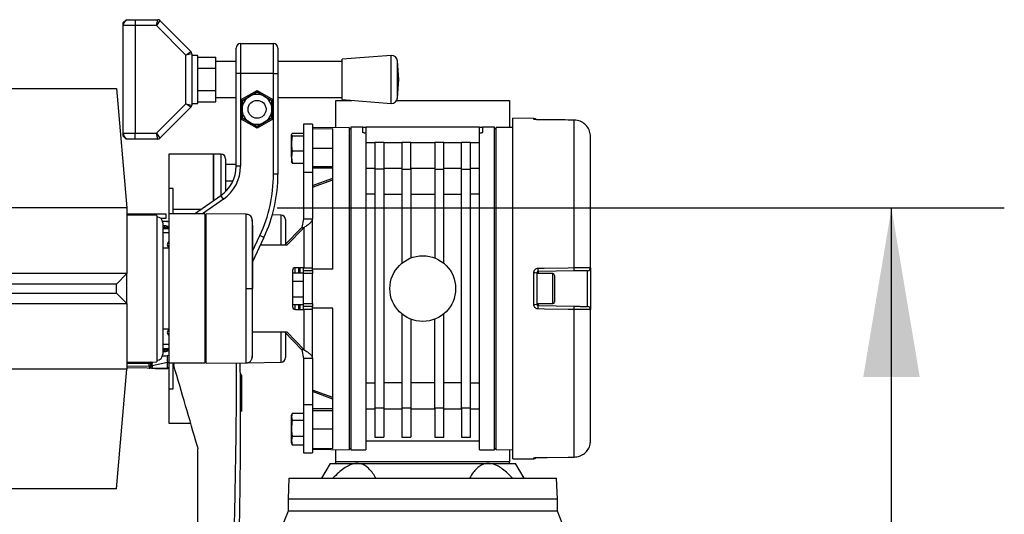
# Model space of a CAD drawing. Header units: millimetres. Extents: x 0 to 420, y 0 to 297.
# Tile 105 of 106: x 314 to 331, y 234 to 243. Entities that reach past the tile are written whole.
import ezdxf

# ---------------------------------------------------------------- set-up
doc = ezdxf.new("R2010")
doc.units = ezdxf.units.MM
doc.layers.add('QUOTE', color=174, linetype='Continuous')
doc.styles.add('SLDTEXTSTYLE3', font='TXT', dxfattribs={"width": 0.75})
doc.dimstyles.new('SLDDIMSTYLE0', dxfattribs={"dimtxt": 3, "dimasz": 3, "dimexe": 0, "dimexo": 0.0625, "dimgap": 0.75, "dimtad": 1, "dimlfac": 18.853083, "dimrnd": 1e-09, "dimzin": 12, "dimdsep": 46, "dimtxsty": 'SLDTEXTSTYLE3', "dimsah": 1, "dimcen": 0.09, "dimadec": 0, "dimazin": 3, "dimtfac": 1, "dimtdec": 3, "dimtofl": 0, "dimtmove": 0, "dimatfit": 3, "dimfxl": 0, "dimfrac": 2, "dimtolj": 1, "dimtzin": 12, "dimarcsym": 0})

# ---------------------------------------------------------------- blocks, each defined once
blk = doc.blocks.new('_D_2')
at = {"layer": 'QUOTE'}
for p, q in [((318.5, 239.439), (331.395, 239.439)), ((329.395, 191.219), (329.395, 239.439)), ((324.975, 191.219), (331.395, 191.219))]:
    blk.add_line(p, q, dxfattribs=at)
for points in [[(329.395, 239.439), (328.895, 236.439), (329.895, 236.439)], [(329.395, 191.219), (329.895, 194.219), (328.895, 194.219)]]:
    blk.add_solid(points, dxfattribs=at)
at = {"layer": 'QUOTE', "insert": (325.528, 210.342), "char_height": 3, "attachment_point": 1, "rotation": 90, "style": 'SLDTEXTSTYLE3'}
blk.add_mtext('909,1', dxfattribs=at)

msp = doc.modelspace()

# ---------------------------------------------------------------- linework, layer by layer
at = {"color": 7, "linetype": 'Continuous', "lineweight": 25}
for p, q in [((315.7689, 242.72789), (315.82194, 242.78093)), ((315.7689, 242.67485), (315.7689, 242.72789)), ((315.82194, 242.78093), (315.87499, 242.78093)), ((315.87499, 242.78093), (315.98107, 242.78093)), ((315.98107, 242.78093), (315.98107, 242.67485)), ((315.98107, 242.78093), (316.38343, 242.78093)), ((316.36146, 242.67485), (316.38343, 242.78093)), ((316.42094, 242.76539), (316.36146, 242.67485)), ((316.42094, 242.76539), (316.97333, 242.21301)), ((315.98107, 242.67485), (315.7689, 242.67485)), ((315.7689, 240.76534), (315.7689, 242.67485)), ((315.98107, 242.67485), (315.98107, 240.76534)), ((316.36146, 242.67485), (315.98107, 242.67485)), ((316.88278, 242.15353), (316.36146, 242.67485)), ((317.85289, 242.3566), (317.85289, 241.82618)), ((317.85289, 242.3566), (318.43635, 242.3566)), ((318.43635, 241.82618), (318.43635, 242.3566)), ((316.88278, 242.15353), (316.97333, 242.21301)), ((316.98886, 242.1755), (316.88278, 242.15353)), ((316.98886, 242.1755), (316.98886, 241.26469)), ((317.77333, 241.82618), (317.77333, 242.27703)), ((318.51592, 242.27703), (318.51592, 241.82618)), ((316.88278, 241.28666), (316.88278, 242.15353)), ((317.09495, 242.14443), (316.98886, 242.14443)), ((317.09495, 241.72009), (317.09495, 242.14443)), ((317.09495, 242.1182), (317.4132, 242.1182)), ((317.4132, 241.91915), (317.4132, 242.1182)), ((317.77333, 242.03835), (317.4132, 242.03835)), ((319.65249, 242.03835), (318.51592, 242.03835)), ((320.52152, 242.14443), (319.65249, 242.07813)), ((319.65249, 241.36206), (319.65249, 242.07813)), ((320.52152, 241.29576), (320.52152, 242.14443)), ((320.66028, 241.72009), (320.63536, 242.04672)), ((320.63536, 241.39347), (320.63536, 242.04672)), ((317.09495, 241.91915), (317.4132, 241.91915)), ((317.4132, 241.52104), (317.4132, 241.91915)), ((317.85289, 241.82618), (317.77333, 241.82618)), ((317.77333, 240.17929), (317.77333, 241.82618)), ((317.85289, 241.82618), (317.85289, 241.35811)), ((318.43635, 241.82618), (317.85289, 241.82618)), ((318.43635, 241.35811), (318.43635, 241.82618)), ((318.43635, 241.82618), (318.51592, 241.82618)), ((318.51592, 241.82618), (318.51592, 240.03676)), ((317.09495, 241.29576), (317.09495, 241.72009)), ((320.63536, 241.39347), (320.66028, 241.72009)), ((302.7625, 241.56097), (315.65169, 241.56097)), ((315.65169, 241.56097), (315.83731, 239.4393)), ((317.09495, 241.52104), (317.4132, 241.52104)), ((317.4132, 241.32199), (317.4132, 241.52104)), ((317.85289, 241.35811), (318.14462, 241.52654)), ((318.14462, 241.49591), (317.87941, 241.3428)), ((318.01202, 241.41935), (318.14462, 241.49591)), ((318.14462, 241.52654), (318.43635, 241.35811)), ((318.14462, 241.52654), (318.14462, 241.49591)), ((318.40983, 241.3428), (318.14462, 241.49591)), ((316.36146, 240.76534), (316.88278, 241.28666)), ((316.97333, 241.22718), (316.88278, 241.28666)), ((316.88278, 241.28666), (316.98886, 241.26469)), ((316.98886, 241.29576), (317.09495, 241.29576)), ((317.09495, 241.32199), (317.4132, 241.32199)), ((317.4132, 241.40184), (317.77333, 241.40184)), ((317.85289, 241.35811), (317.87941, 241.3428)), ((317.85289, 241.35811), (317.85289, 241.02125)), ((317.87941, 241.3428), (318.01202, 241.41935)), ((317.87941, 241.18968), (317.87941, 241.3428)), ((317.87941, 241.3428), (317.87941, 241.03656)), ((318.43635, 241.35811), (318.40983, 241.3428)), ((318.40983, 241.3428), (318.40983, 241.18968)), ((318.40983, 241.03656), (318.40983, 241.3428)), ((318.43635, 241.02125), (318.43635, 241.35811)), ((318.51592, 241.40184), (319.65249, 241.40184)), ((319.54492, 240.86548), (319.54492, 241.3488)), ((319.54492, 241.3488), (319.8263, 241.3488)), ((319.65249, 241.36206), (320.52152, 241.29576)), ((320.62164, 241.3488), (322.62134, 241.3488)), ((322.62134, 241.3488), (322.62134, 240.86548)), ((316.97333, 241.22718), (316.42094, 240.6748)), ((317.87941, 241.03656), (317.87941, 241.18968)), ((318.40983, 241.18968), (318.40983, 241.03656)), ((317.87941, 241.03656), (317.85289, 241.02125)), ((318.14462, 240.85282), (317.85289, 241.02125)), ((317.85289, 241.02125), (317.85289, 240.17929)), ((317.87941, 241.03656), (318.14462, 240.88344)), ((318.14462, 240.88344), (318.40983, 241.03656)), ((318.43635, 241.02125), (318.14462, 240.85282)), ((318.27723, 240.96), (318.14462, 240.88344)), ((318.40983, 241.03656), (318.27723, 240.96)), ((318.40983, 241.03656), (318.43635, 241.02125)), ((318.43635, 240.03676), (318.43635, 241.02125)), ((323.05145, 241.02731), (322.67969, 241.03055)), ((322.67969, 234.9838), (322.67969, 241.03055)), ((323.05145, 241.01426), (323.05145, 241.02731)), ((323.12962, 241.00492), (323.12973, 241.0053)), ((323.76959, 240.99789), (323.76971, 240.9983)), ((323.76959, 238.37998), (323.76959, 240.99789)), ((315.7689, 240.76534), (315.98107, 240.76534)), ((315.7689, 240.7123), (315.7689, 240.76534)), ((315.98107, 240.76534), (316.36146, 240.76534)), ((315.98107, 240.65926), (315.98107, 240.76534)), ((316.36146, 240.76534), (316.42094, 240.6748)), ((316.38343, 240.65926), (316.36146, 240.76534)), ((318.14462, 240.88344), (318.14462, 240.85282)), ((318.76839, 240.76589), (318.7546, 240.74117)), ((318.76839, 240.76589), (318.96677, 240.76589)), ((319.1259, 240.92447), (318.96677, 240.92447)), ((318.96677, 240.92447), (318.96677, 240.07001)), ((319.1259, 240.92447), (319.1259, 240.07001)), ((319.77831, 240.86955), (319.1259, 240.85817)), ((319.48658, 240.84359), (319.1259, 240.83724)), ((319.48658, 238.35195), (319.48658, 240.84359)), ((319.77831, 240.86955), (319.77831, 235.14479)), ((319.81013, 240.84491), (319.77831, 240.84491)), ((320.0223, 240.87143), (319.81013, 240.87143)), ((319.81013, 240.87143), (319.81013, 235.14292)), ((320.0223, 240.78048), (320.0223, 240.87143)), ((320.0223, 240.87143), (320.07534, 240.87143)), ((320.07534, 240.87143), (320.07534, 240.76624)), ((322.09093, 240.87143), (320.07534, 240.87143)), ((320.07534, 240.76624), (320.07534, 240.03251)), ((322.09093, 240.76624), (322.09093, 240.87143)), ((322.09093, 240.87143), (322.14397, 240.87143)), ((322.09093, 240.03251), (322.09093, 240.76624)), ((322.35614, 240.87143), (322.14397, 240.87143)), ((322.14397, 240.87143), (322.14397, 240.78048)), ((322.35614, 235.14292), (322.35614, 240.87143)), ((322.38796, 240.84491), (322.35614, 240.84491)), ((322.67969, 240.86446), (322.38796, 240.86955)), ((322.38796, 235.14479), (322.38796, 240.86955)), ((315.82194, 240.65926), (315.7689, 240.7123)), ((315.87499, 240.65926), (315.82194, 240.65926)), ((315.98107, 240.65926), (315.87499, 240.65926)), ((316.38343, 240.65926), (315.98107, 240.65926)), ((318.7546, 240.74117), (318.76839, 240.71644)), ((318.7546, 240.58356), (318.7546, 240.74117)), ((318.76839, 240.71644), (318.96677, 240.71644)), ((320.07534, 240.60066), (320.23447, 240.60066)), ((320.23447, 240.60638), (320.39359, 240.60638)), ((320.23447, 240.60638), (320.23447, 240.12884)), ((320.39359, 240.60638), (320.39359, 240.12884)), ((320.39359, 240.60066), (320.71184, 240.60066)), ((320.71184, 240.60638), (320.87097, 240.60638)), ((320.71184, 240.60638), (320.71184, 240.12884)), ((320.87097, 240.12884), (320.87097, 240.60638)), ((320.87097, 240.60066), (321.2953, 240.60066)), ((321.2953, 240.60638), (321.45443, 240.60638)), ((321.2953, 240.60638), (321.2953, 240.12884)), ((321.45443, 240.12884), (321.45443, 240.60638)), ((321.45443, 240.60066), (321.77268, 240.60066)), ((321.77268, 240.60638), (321.9318, 240.60638)), ((321.77268, 240.12884), (321.77268, 240.60638)), ((321.9318, 240.12884), (321.9318, 240.60638)), ((321.9318, 240.60066), (322.09093, 240.60066)), ((324.05878, 238.37755), (324.05878, 240.70401)), ((318.7546, 240.34253), (318.7546, 240.58356)), ((318.76839, 240.45068), (318.7546, 240.34253)), ((318.76839, 240.45068), (318.96677, 240.45068)), ((319.1259, 240.50014), (319.48658, 240.50014)), ((317.37552, 240.39405), (316.57989, 240.39405)), ((316.57989, 240.39405), (316.57989, 239.78625)), ((317.50951, 240.39171), (317.37552, 240.39405)), ((317.37552, 239.5694), (317.37552, 240.39405)), ((317.37552, 240.39405), (317.37552, 239.5694)), ((317.50951, 239.66331), (317.50951, 240.39171)), ((317.58769, 240.31216), (317.58769, 239.73)), ((318.7546, 240.34253), (318.76839, 240.23438)), ((318.7546, 240.34253), (318.7546, 240.25557)), ((318.76839, 240.23438), (318.7546, 240.2591)), ((317.77333, 240.21134), (317.58769, 240.21134)), ((317.85289, 240.17929), (317.77333, 240.17929)), ((318.76839, 240.23438), (318.96677, 240.23438)), ((319.1259, 240.07001), (318.96677, 240.07001)), ((318.96677, 240.07001), (318.96677, 239.24765)), ((319.48658, 240.16974), (319.1259, 240.16974)), ((319.48658, 240.14432), (319.1259, 240.14432)), ((319.1259, 240.07001), (319.1259, 239.24765)), ((320.23447, 240.14126), (320.07534, 240.14126)), ((320.23447, 240.12884), (320.23447, 235.88551)), ((320.39359, 240.12884), (320.23447, 240.12884)), ((320.71184, 240.14126), (320.39359, 240.14126)), ((320.39359, 240.12884), (320.39359, 235.88551)), ((320.71184, 240.12884), (320.87097, 240.12884)), ((320.71184, 240.12884), (320.71184, 238.45725)), ((321.2953, 240.14126), (320.87097, 240.14126)), ((320.87097, 240.12884), (320.87097, 238.55069)), ((321.2953, 240.12884), (321.45443, 240.12884)), ((321.2953, 240.12884), (321.2953, 238.55069)), ((321.77268, 240.14126), (321.45443, 240.14126)), ((321.45443, 238.45725), (321.45443, 240.12884)), ((321.77268, 240.12884), (321.9318, 240.12884)), ((321.77268, 235.88551), (321.77268, 240.12884)), ((322.09093, 240.14126), (321.9318, 240.14126)), ((321.9318, 235.88551), (321.9318, 240.12884)), ((317.71426, 239.9115), (317.58769, 239.9115)), ((318.51592, 240.03676), (318.43635, 240.03676)), ((319.1259, 239.83574), (319.48658, 239.96722)), ((319.1259, 239.80755), (319.48658, 239.93903)), ((320.07534, 240.03251), (320.07534, 235.98184)), ((322.09093, 235.98184), (322.09093, 240.03251)), ((316.65946, 239.78625), (316.57989, 239.78625)), ((316.57989, 239.78625), (316.57989, 239.33322)), ((316.65946, 239.4176), (316.65946, 239.78625)), ((317.03821, 239.33322), (317.50191, 239.6579)), ((317.54755, 239.59273), (317.17693, 239.33322)), ((317.54755, 239.59273), (317.50191, 239.6579)), ((320.23447, 239.68277), (320.07534, 239.68277)), ((320.39359, 239.68277), (320.71184, 239.68277)), ((320.87097, 239.68277), (321.2953, 239.68277)), ((321.45443, 239.68277), (321.77268, 239.68277)), ((322.09093, 239.68277), (321.9318, 239.68277)), ((315.83731, 239.4393), (302.57688, 239.4393)), ((315.83731, 239.4393), (315.83731, 238.27238)), ((316.65946, 239.33322), (316.65946, 239.4176)), ((316.65946, 239.4176), (317.15873, 239.4176)), ((315.83731, 239.33322), (316.26164, 239.33322)), ((316.36773, 239.3067), (315.83731, 239.31063)), ((316.26164, 239.33322), (316.52685, 239.33322)), ((316.26164, 239.30748), (316.26164, 239.33322)), ((316.36773, 239.3067), (316.36773, 236.70765)), ((316.52685, 239.25365), (316.43789, 239.25365)), ((316.52685, 239.20061), (316.47044, 239.20061)), ((316.52685, 239.33322), (316.52685, 239.25365)), ((316.54036, 239.19992), (316.55291, 239.20014)), ((317.21639, 239.33322), (316.57989, 239.33322)), ((316.57989, 239.33322), (316.57989, 236.68113)), ((317.21639, 239.33322), (317.21639, 236.68113)), ((317.24291, 239.30716), (317.21639, 239.3067)), ((317.95326, 239.32679), (317.24291, 239.33299)), ((317.24291, 236.68136), (317.24291, 239.33299)), ((318.57035, 239.31236), (318.41583, 239.31506)), ((318.57035, 238.77628), (318.57035, 239.31236)), ((318.64852, 239.23281), (318.64852, 238.79287)), ((318.96677, 239.24765), (318.93781, 239.09236)), ((318.96677, 239.24765), (319.1259, 239.24765)), ((319.1259, 238.37847), (319.1259, 239.24765)), ((316.47381, 239.17409), (316.47381, 238.00717)), ((316.52685, 239.12105), (316.47381, 239.12105)), ((316.47381, 239.11938), (316.51001, 239.12033)), ((316.47381, 239.09286), (316.51024, 239.09382)), ((316.47381, 239.07355), (316.5795, 239.07447)), ((316.55291, 239.10033), (316.55291, 239.11421)), ((318.93781, 239.09236), (318.6325, 238.77628)), ((318.979, 239.09236), (318.67368, 238.77628)), ((318.91429, 239.06801), (318.90842, 239.06801)), ((318.90842, 239.06194), (318.90842, 239.06801)), ((318.93781, 239.09236), (318.979, 239.09236)), ((318.979, 238.37847), (318.979, 239.09236)), ((316.57989, 238.99492), (316.47381, 238.99399)), ((318.06506, 238.6702), (318.19533, 238.94956)), ((318.26744, 238.91594), (318.06506, 238.48194)), ((318.26744, 238.91594), (318.19533, 238.94956)), ((316.57989, 238.72324), (316.47381, 238.72324)), ((318.67368, 238.77628), (318.20231, 238.77628)), ((318.77342, 238.32542), (318.77342, 237.68892)), ((318.81825, 238.28485), (318.81825, 238.37805)), ((318.979, 238.37847), (318.82466, 238.37847)), ((318.88721, 238.28485), (318.88721, 238.37847)), ((318.90842, 238.28485), (318.90842, 238.37847)), ((318.96677, 238.32542), (318.96677, 238.37847)), ((318.96677, 238.27238), (318.96677, 238.32542)), ((318.96677, 238.32542), (319.1259, 238.32542)), ((318.979, 238.37847), (319.1259, 238.37847)), ((319.1259, 238.32542), (319.1259, 238.37847)), ((319.48658, 238.35195), (319.1259, 238.35195)), ((319.1259, 238.32542), (319.1259, 238.27238)), ((323.77005, 238.32038), (323.13008, 238.30921)), ((324.00666, 237.68983), (324.00666, 238.32451)), ((324.05878, 238.37755), (324.05878, 237.6368)), ((315.83731, 238.27238), (302.57688, 238.27238)), ((315.65169, 238.08676), (315.83731, 238.27238)), ((315.83731, 237.74197), (315.83731, 238.27238)), ((318.77342, 238.2897), (318.96677, 238.2897)), ((319.1259, 238.27238), (318.96677, 238.27238)), ((318.96677, 237.74197), (318.96677, 238.27238)), ((319.1259, 237.74197), (319.1259, 238.27238)), ((323.05145, 237.72673), (323.05145, 238.28762)), ((323.10402, 238.2827), (323.10402, 237.73165)), ((323.39045, 238.27239), (323.10402, 238.27239)), ((323.13008, 238.30921), (323.13008, 238.27239)), ((323.39045, 237.74196), (323.39045, 238.27239)), ((323.42227, 238.24056), (323.42227, 237.77379)), ((315.65169, 238.08676), (302.7625, 238.08676)), ((315.65169, 237.92759), (315.65169, 238.08676)), ((316.47381, 238.00717), (316.47381, 236.84026)), ((318.05776, 238.00717), (318.06506, 238.00717)), ((318.77342, 238.14048), (318.96677, 238.14048)), ((302.7625, 237.92759), (315.65169, 237.92759)), ((315.65169, 237.92759), (315.83731, 237.74197)), ((318.77342, 237.85795), (318.96677, 237.85795)), ((302.57688, 237.74197), (315.83731, 237.74197)), ((315.83731, 237.74197), (315.83731, 236.57505)), ((318.77342, 237.72464), (318.96677, 237.72464)), ((318.81825, 237.6363), (318.81825, 237.7295)), ((318.82466, 237.63588), (318.979, 237.63588)), ((318.88721, 237.63588), (318.88721, 237.7295)), ((318.90842, 237.63588), (318.90842, 237.7295)), ((318.96677, 237.74197), (319.1259, 237.74197)), ((318.96677, 237.68892), (318.96677, 237.74197)), ((319.1259, 237.68892), (318.96677, 237.68892)), ((318.96677, 237.63588), (318.96677, 237.68892)), ((318.979, 236.92199), (318.979, 237.63588)), ((319.1259, 237.63588), (318.979, 237.63588)), ((319.1259, 237.74197), (319.1259, 237.68892)), ((319.1259, 237.63588), (319.1259, 237.68892)), ((319.48658, 237.6624), (319.1259, 237.6624)), ((319.1259, 236.7667), (319.1259, 237.63588)), ((319.48658, 235.17076), (319.48658, 237.6624)), ((323.10402, 237.74196), (323.39045, 237.74196)), ((323.13008, 237.74196), (323.13008, 237.70513)), ((323.13008, 237.70513), (323.77005, 237.69396)), ((323.76959, 235.01645), (323.76959, 237.63437)), ((324.05878, 235.31034), (324.05878, 237.6368)), ((320.71184, 237.5571), (320.71184, 235.88551)), ((320.87097, 237.46366), (320.87097, 235.88551)), ((321.2953, 235.88551), (321.2953, 237.46366)), ((321.45443, 235.88551), (321.45443, 237.5571)), ((316.47381, 237.29111), (316.57989, 237.29111)), ((318.05902, 237.23807), (318.67368, 237.23807)), ((318.57035, 236.70199), (318.57035, 237.23807)), ((318.6325, 237.23807), (318.93781, 236.92199)), ((318.64852, 237.22148), (318.64852, 236.78154)), ((318.67368, 237.23807), (318.979, 236.92199)), ((316.47381, 237.02036), (316.57989, 237.01943)), ((316.5795, 236.93988), (316.47381, 236.9408)), ((318.90842, 236.94634), (318.90842, 236.95241)), ((318.90842, 236.94634), (318.91429, 236.94634)), ((318.979, 236.92199), (318.93781, 236.92199)), ((318.93781, 236.92199), (318.96677, 236.7667)), ((316.47016, 236.81269), (316.47518, 236.81374)), ((316.47044, 236.81374), (316.52685, 236.81374)), ((316.51024, 236.92053), (316.47381, 236.92149)), ((316.51001, 236.89402), (316.47381, 236.89497)), ((316.47381, 236.8933), (316.52685, 236.8933)), ((316.55291, 236.90014), (316.55291, 236.91402)), ((319.1259, 236.7667), (318.96677, 236.7667)), ((318.96677, 236.7667), (318.96677, 235.94434)), ((319.1259, 236.7667), (319.1259, 235.94434)), ((315.83731, 236.57505), (302.57688, 236.57505)), ((315.65169, 234.45338), (315.83731, 236.57505)), ((315.83731, 236.70372), (316.36773, 236.70765)), ((315.83731, 236.68964), (316.23466, 236.69657)), ((316.23466, 236.67552), (315.83731, 236.66858)), ((315.83731, 236.63865), (316.23466, 236.63172)), ((316.55291, 236.58588), (315.83731, 236.59837)), ((316.23466, 236.63172), (316.23466, 236.67552)), ((316.26164, 236.67006), (316.26164, 236.65783)), ((316.26164, 236.65783), (316.26164, 236.62129)), ((316.5543, 236.69279), (316.28724, 236.63706)), ((316.28724, 236.63706), (316.28724, 236.62787)), ((316.55291, 236.58728), (316.5543, 236.58729)), ((316.5543, 236.58729), (316.5543, 236.69279)), ((316.57989, 236.68113), (316.57989, 236.2281)), ((317.21639, 236.68113), (316.57989, 236.68113)), ((316.65946, 236.59675), (316.65946, 236.68113)), ((316.65946, 236.2281), (316.65946, 236.59675)), ((316.68393, 236.59675), (316.65946, 236.59675)), ((316.66481, 236.68113), (316.66995, 236.64494)), ((317.21639, 236.70765), (317.24291, 236.70719)), ((317.24291, 236.68136), (317.95326, 236.68756)), ((317.97294, 236.69156), (318.57035, 236.70199)), ((317.87057, 236.47298), (317.8522, 236.50292)), ((317.8522, 236.44304), (317.87057, 236.47298)), ((317.87057, 236.26693), (317.8522, 236.44304)), ((317.87057, 236.47298), (317.87057, 236.26693)), ((316.57989, 236.2281), (316.57989, 235.6203)), ((316.57989, 236.2281), (316.65946, 236.2281)), ((317.8522, 236.09083), (317.87057, 236.26693)), ((317.87057, 236.26693), (317.87057, 235.94467)), ((320.07534, 236.33158), (320.23447, 236.33158)), ((320.71184, 236.33158), (320.39359, 236.33158)), ((321.2953, 236.33158), (320.87097, 236.33158)), ((321.77268, 236.33158), (321.45443, 236.33158)), ((321.9318, 236.33158), (322.09093, 236.33158)), ((319.1259, 236.20679), (319.1259, 236.20679)), ((319.48658, 236.07532), (319.1259, 236.20679)), ((319.48658, 236.04713), (319.1259, 236.17861)), ((317.87057, 235.94467), (317.87057, 235.82444)), ((319.1259, 235.94434), (318.96677, 235.94434)), ((318.96677, 235.94434), (318.96677, 235.08988)), ((319.1259, 235.94434), (319.1259, 235.08988)), ((320.07534, 235.98184), (320.07534, 235.14292)), ((320.39359, 235.88551), (320.23447, 235.88551)), ((320.23447, 235.88551), (320.23447, 235.36969)), ((320.39359, 235.88551), (320.39359, 235.36969)), ((320.87097, 235.88551), (320.71184, 235.88551)), ((320.71184, 235.88551), (320.71184, 235.36969)), ((320.87097, 235.88551), (320.87097, 235.36969)), ((321.45443, 235.88551), (321.2953, 235.88551)), ((321.2953, 235.88551), (321.2953, 235.36969)), ((321.45443, 235.36969), (321.45443, 235.88551)), ((321.9318, 235.88551), (321.77268, 235.88551)), ((321.77268, 235.88551), (321.77268, 235.36969)), ((321.9318, 235.36969), (321.9318, 235.88551)), ((322.09093, 235.14292), (322.09093, 235.98184)), ((318.76839, 235.79637), (318.7546, 235.73327)), ((318.76526, 235.7883), (318.7546, 235.75902)), ((318.7546, 235.73327), (318.7546, 235.75902)), ((318.7546, 235.73327), (318.76839, 235.67018)), ((318.7546, 235.5291), (318.7546, 235.73327)), ((318.76839, 235.79637), (318.96677, 235.79637)), ((319.48658, 235.87003), (319.1259, 235.87003)), ((319.1259, 235.84461), (319.48658, 235.84461)), ((320.07534, 235.87309), (320.23447, 235.87309)), ((320.39359, 235.87309), (320.71184, 235.87309)), ((320.87097, 235.87309), (321.2953, 235.87309)), ((321.45443, 235.87309), (321.77268, 235.87309)), ((321.9318, 235.87309), (322.09093, 235.87309)), ((316.57989, 235.6203), (316.96709, 235.6203)), ((318.7546, 235.31004), (318.7546, 235.5291)), ((318.76839, 235.67018), (318.96677, 235.67018)), ((318.76839, 235.38802), (318.7546, 235.31004)), ((318.76839, 235.38802), (318.96677, 235.38802)), ((319.48658, 235.51421), (319.1259, 235.51421)), ((320.23447, 235.36969), (320.39359, 235.36969)), ((320.71184, 235.36969), (320.87097, 235.36969)), ((321.2953, 235.36969), (321.45443, 235.36969)), ((321.77268, 235.36969), (321.9318, 235.36969)), ((317.0873, 235.20579), (317.0936, 235.16147)), ((318.7546, 235.31004), (318.76839, 235.23206)), ((318.7546, 235.26941), (318.7546, 235.31004)), ((318.7546, 235.26941), (318.76526, 235.24013)), ((318.76839, 235.23206), (318.76652, 235.24059)), ((318.76839, 235.23206), (318.96677, 235.23206)), ((319.1259, 235.17711), (319.48658, 235.17076)), ((320.07534, 235.30205), (322.09093, 235.30205)), ((318.96677, 235.08988), (319.1259, 235.08988)), ((319.1259, 235.15618), (319.77831, 235.14479)), ((319.54492, 234.93075), (319.54492, 235.14887)), ((319.77831, 235.16944), (319.81013, 235.16944)), ((319.81013, 235.14292), (320.07534, 235.14292)), ((322.09093, 235.14292), (322.35614, 235.14292)), ((322.35614, 235.16944), (322.38796, 235.16944)), ((322.38796, 235.14479), (322.67969, 235.14989)), ((322.62134, 235.14887), (322.62134, 234.93075)), ((323.12973, 235.00905), (323.12962, 235.00943)), ((323.76971, 235.01605), (323.76959, 235.01645)), ((319.43884, 234.90423), (319.28572, 234.63902)), ((319.43884, 234.90423), (319.92044, 234.90423)), ((322.62134, 234.93075), (319.54492, 234.93075)), ((319.54492, 234.90423), (319.54492, 234.93075)), ((319.92044, 234.90423), (322.24583, 234.90423)), ((322.24583, 234.90423), (322.72743, 234.90423)), ((322.62134, 234.90423), (322.62134, 234.93075)), ((322.67969, 234.9838), (323.05145, 234.98704)), ((322.88055, 234.63902), (322.72743, 234.90423)), ((323.05145, 234.98704), (323.05145, 235.00009)), ((318.70952, 234.63902), (318.69626, 234.26773)), ((318.70952, 234.63902), (323.45675, 234.63902)), ((323.47001, 234.26773), (323.45675, 234.63902)), ((315.65169, 234.45338), (302.7625, 234.45338)), ((318.69626, 234.26773), (318.69626, 234.05557)), ((323.47001, 234.26773), (318.69626, 234.26773)), ((323.47001, 234.05557), (323.47001, 234.26773)), ((318.69626, 234.05557), (318.56768, 233.73732)), ((323.47001, 234.05557), (318.69626, 234.05557)), ((323.59859, 233.73732), (323.47001, 234.05557))]:
    msp.add_line(p, q, dxfattribs=at)
at = {"color": 7, "linetype": 'Continuous', "lineweight": 25, "flags": 128}
for points in [[(323.76959, 240.99789), (323.66353, 240.99906), (323.23929, 241.00372), (323.12962, 241.00492)], [(323.76971, 240.9983), (323.60986, 241.00005), (323.12973, 241.0053)], [(323.12962, 238.3686), (323.23568, 238.37048), (323.65992, 238.37803), (323.76959, 238.37998)], [(317.9532, 238.00714), (317.97239, 238.00715), (317.99091, 238.00715), (318.00815, 238.00716), (318.02355, 238.00716), (318.03659, 238.00717), (318.04685, 238.00717), (318.05399, 238.00717), (318.05776, 238.00717)], [(323.76959, 237.63437), (323.66353, 237.63626), (323.23929, 237.6438), (323.12962, 237.64575)], [(323.12962, 235.00943), (323.23568, 235.01059), (323.65992, 235.01525), (323.76959, 235.01645)], [(323.12973, 235.00905), (323.28987, 235.0108), (323.76971, 235.01605)]]:
    msp.add_lwpolyline(points, dxfattribs=at)
at = {"color": 7, "linetype": 'Continuous', "lineweight": 25}
for centre, radius in [((318.14462, 241.18968), 0.15913), ((321.08313, 238.00717), 0.58346)]:
    msp.add_circle(centre, radius, dxfattribs=at)
for centre, radius, start, end in [((315.87499, 242.67485), 0.10608, 90, 180), ((316.38343, 242.72789), 0.05304, 45, 90), ((317.85289, 242.27703), 0.07956, 90, 180), ((318.43635, 242.27703), 0.07956, 360, 90), ((316.93582, 242.1755), 0.05304, 0, 45), ((320.52959, 242.03865), 0.10608, 4.362914, 94.362914), ((318.14462, 241.18968), 0.26521, 120, 180), ((318.14462, 241.18968), 0.26521, 60, 120), ((318.14462, 241.18968), 0.26521, 0, 60), ((320.52959, 241.40154), 0.10608, 265.637086, 355.637086), ((316.93582, 241.26469), 0.05304, 315, 0), ((318.14462, 241.18968), 0.26521, 180, 240), ((318.14462, 241.18968), 0.26521, 300, 0), ((318.14462, 241.18968), 0.26521, 240, 300), ((323.05098, 240.97427), 0.05304, 38.882465, 89.5), ((323.05099, 240.96104), 0.05322, 65.308991, 89.507922), ((315.87499, 240.76534), 0.10608, 180, 270), ((316.38343, 240.7123), 0.05304, 270, 315), ((317.50812, 240.31216), 0.07956, 0, 89), ((317.13683, 240.17929), 0.6365, 305, 0), ((317.13683, 240.17929), 0.71606, 305, 0), ((315.86383, 240.03676), 2.57252, 335, 0), ((315.86383, 240.03676), 2.65209, 335, 0), ((316.36773, 239.17409), 0.10608, 0, 90), ((316.52685, 239.06801), 0.1326, 66.421822, 90), ((316.5686, 239.19802), 0.01583, 172.280996, 179.853342), ((316.55337, 239.17363), 0.02652, 46.307151, 91), ((318.56896, 239.23281), 0.07956, 0, 89), ((316.53023, 239.07733), 0.02591, 140.484222, 187.790318), ((316.5114, 239.06731), 0.05304, 38.505574, 91.5), ((316.13017, 239.10376), 0.3802, 358.501931, 2.498145), ((316.51094, 239.06731), 0.02652, 14.838425, 91.5), ((316.52685, 239.06801), 0.05304, 0, 90), ((316.16063, 239.5825), 0.62159, 306.652263, 309.13059), ((316.61967, 238.78689), 0.0663, 126.869898, 233.130102), ((318.82557, 238.32631), 0.05216, 91.010185, 180.97576), ((321.71605, 238.32789), 1.41415, 359.243468, 1.649657), ((322.35925, 238.33923), 1.41093, 359.234824, 1.655124), ((324.00573, 238.37755), 0.05304, 271, 0), ((323.0644, 238.14279), 0.14542, 74.186709, 95.110332), ((323.39045, 238.24056), 0.03183, 0, 90), ((318.82557, 237.68804), 0.05216, 179.02424, 268.989815), ((323.0644, 237.87156), 0.14542, 264.889668, 285.813291), ((321.71605, 237.68646), 1.41415, 358.350343, 0.756532), ((323.39045, 237.77379), 0.03183, 270, 0), ((322.35925, 237.67512), 1.41093, 358.344876, 0.765176), ((324.00573, 237.6368), 0.05304, 0, 89), ((316.61967, 237.22746), 0.0663, 126.869898, 233.130102), ((316.53023, 236.93702), 0.02591, 172.209682, 219.515778), ((316.51094, 236.94704), 0.02652, 268.5, 345.161575), ((316.52685, 236.94634), 0.05304, 270, 0), ((316.16063, 236.43185), 0.62159, 50.86941, 53.347737), ((316.36773, 236.84026), 0.10608, 270, 0), ((316.13017, 236.91059), 0.3802, 357.501855, 1.498069), ((316.5114, 236.94704), 0.05304, 268.5, 321.494426), ((316.52685, 236.94634), 0.1326, 270, 293.578178), ((318.56896, 236.78154), 0.07956, 271, 360), ((316.25825, 236.68605), 0.02583, 155.95366, 204.04634), ((316.13407, 236.70349), 0.10083, 356.06822, 1.808029), ((316.23512, 236.67006), 0.02652, 25.929341, 91), ((316.23531, 236.65804), 0.02633, 268.575283, 359.547871), ((316.08834, 236.75392), 0.16519, 339.262714, 343.408874), ((316.23512, 236.67006), 0.02652, 0, 25.929341), ((316.28144, 236.63544), 0.03988, 81.082524, 119.761892), ((316.28143, 236.6066), 0.03101, 79.201074, 129.646636), ((316.28143, 236.59741), 0.03101, 79.201074, 129.646636), ((316.55337, 236.61239), 0.02652, 269, 0), ((316.56011, 236.72325), 0.03101, 259.201074, 309.646636), ((323.05098, 235.04008), 0.05304, 270.5, 321.388809), ((323.05099, 235.05331), 0.05322, 270.491268, 296.898689)]:
    msp.add_arc(centre, radius, start, end, dxfattribs=at)
for centre, major_axis, ratio, start_param, end_param in [((316.55337, 236.82812), (-0.00542, 0.54071), 0.00082193, 1.59255895, 1.82376246), ((316.23512, 239.24391), (0.00046, 2.65248), 0.00001526, 2.96708611, 3.09656734), ((334.76952, 238.92039), (65.10622, -0.47821), 0.03946155, 4.42463256, 4.42909478), ((316.28816, 236.77278), (0.00542, 0.54297), 0.0008151, 4.45976438, 4.53102055), ((316.55337, 239.23836), (0.00046, 2.65248), 0.00001526, 3.10907241, 3.14159239)]:
    msp.add_ellipse(centre, major_axis=major_axis, ratio=ratio, start_param=start_param, end_param=end_param, dxfattribs=at)
for points, knots in [([(318.14462, 241.49591), (318.14636, 241.49491), (318.19007, 241.46968), (318.23453, 241.44401), (318.27723, 241.41935)], [0, 0, 0, 0, 0.03966261, 1, 1, 1, 1]), ([(318.27723, 241.41935), (318.31144, 241.3996), (318.35593, 241.37392), (318.39972, 241.34863), (318.40983, 241.3428)], [0, 0, 0, 0, 0.76914426, 1, 1, 1, 1]), ([(318.01202, 240.96), (317.96932, 240.98465), (317.92486, 241.01032), (317.88115, 241.03556), (317.87941, 241.03656)], [0, 0, 0, 0, 0.96033739, 1, 1, 1, 1]), ([(318.14462, 240.88344), (318.13451, 240.88928), (318.09072, 240.91456), (318.04624, 240.94025), (318.01202, 240.96)], [0, 0, 0, 0, 0.23085574, 1, 1, 1, 1]), ([(323.12962, 241.00492), (323.12072, 241.00512), (323.1029, 241.00553), (323.07938, 241.00743), (323.06174, 241.0099), (323.05268, 241.01232), (323.05179, 241.01372), (323.05145, 241.01426)], [0, 0, 0, 0, 0.21375419, 0.42830474, 0.6450109, 0.86422349, 1, 1, 1, 1]), ([(323.12973, 241.00534), (323.12864, 241.00534), (323.11929, 241.00534), (323.10177, 241.00613), (323.08318, 241.00769), (323.07353, 241.00904), (323.0702, 241.00979), (323.07054, 241.00969), (323.0706, 241.00967)], [0, 0, 0, 0, 0.03902567, 0.3344974, 0.63082105, 0.83813339, 0.96841014, 1, 1, 1, 1]), ([(324.05878, 240.70401), (324.0555, 240.73726), (324.04895, 240.80377), (323.99787, 240.89233), (323.92282, 240.9588), (323.84176, 240.99274), (323.78927, 240.99649), (323.76959, 240.99789)], [0, 0, 0, 0, 0.21814391, 0.43644346, 0.65416005, 0.87038191, 1, 1, 1, 1]), ([(320.07534, 240.76624), (320.06954, 240.76639), (320.05793, 240.7667), (320.04241, 240.7691), (320.0304, 240.7726), (320.02342, 240.77661), (320.02264, 240.77931), (320.0223, 240.78048)], [0, 0, 0, 0, 0.20532875, 0.41053568, 0.61917072, 0.83501098, 1, 1, 1, 1]), ([(322.14397, 240.78048), (322.14335, 240.77888), (322.14211, 240.77569), (322.13246, 240.77131), (322.11835, 240.76803), (322.10353, 240.76643), (322.09422, 240.76629), (322.09093, 240.76624)], [0, 0, 0, 0, 0.22407008, 0.44823501, 0.66927926, 0.88297376, 1, 1, 1, 1]), ([(318.76839, 240.71644), (318.76794, 240.71412), (318.75952, 240.67031), (318.757, 240.62576), (318.7546, 240.58356)], [0, 0, 0, 0, 0.0529743, 1, 1, 1, 1]), ([(318.7546, 240.58356), (318.75631, 240.54817), (318.75845, 240.5036), (318.76669, 240.45973), (318.76839, 240.45068)], [0, 0, 0, 0, 0.79381431, 1, 1, 1, 1]), ([(317.9532, 238.00714), (317.95321, 238.08027), (317.95324, 238.22866), (317.95325, 238.44401), (317.95319, 238.64888), (317.95322, 238.83375), (317.95324, 238.99678), (317.95316, 239.13022), (317.95325, 239.2334), (317.95322, 239.29697), (317.95321, 239.32646), (317.95322, 239.32375), (317.95322, 239.32288)], [0, 0, 0, 0, 0.1058464, 0.21476226, 0.32060969, 0.42952668, 0.53537443, 0.64429166, 0.75014055, 0.85905906, 0.95517315, 1, 1, 1, 1]), ([(318.05807, 239.22835), (318.05801, 239.22927), (318.05771, 239.23357), (318.05523, 239.24958), (318.04518, 239.27642), (318.0201, 239.3051), (317.98741, 239.32367), (317.96412, 239.32507), (317.95359, 239.3257)], [0, 0, 0, 0, 0.01847736, 0.08582144, 0.30546512, 0.55831355, 0.80021053, 1, 1, 1, 1]), ([(318.06506, 239.13992), (318.06415, 239.15545), (318.06232, 239.18657), (318.05921, 239.21759), (318.05766, 239.23313)], [0, 0, 0, 0, 0.49937363, 1, 1, 1, 1]), ([(318.05779, 239.22832), (318.05778, 239.22914), (318.05777, 239.23172), (318.05779, 239.20476), (318.05778, 239.14541), (318.05774, 239.05065), (318.05779, 238.92612), (318.05779, 238.77593), (318.05777, 238.60351), (318.05782, 238.4145), (318.05775, 238.21371), (318.05776, 238.07602), (318.05776, 238.00717)], [0, 0, 0, 0, 0.04519697, 0.14229069, 0.24951199, 0.35673221, 0.46395128, 0.57117195, 0.6783794, 0.78558802, 0.8927954, 1, 1, 1, 1]), ([(316.55291, 239.10033), (316.55463, 239.0952), (316.55748, 239.08672), (316.55791, 239.07781), (316.55808, 239.07428)], [0, 0, 0, 0, 0.6042441, 1, 1, 1, 1]), ([(318.06506, 239.13381), (318.06506, 239.13481), (318.06506, 239.13768), (318.06506, 239.08947), (318.06506, 238.99275), (318.06506, 238.85294), (318.06506, 238.67568), (318.06506, 238.46993), (318.06506, 238.2438), (318.06506, 238.08599), (318.06506, 238.00717)], [0, 0, 0, 0, 0.07182898, 0.20468157, 0.3367394, 0.46949014, 0.60201668, 0.73437542, 0.8673414, 1, 1, 1, 1]), ([(323.05145, 238.28762), (323.05233, 238.29676), (323.0541, 238.31501), (323.06789, 238.33934), (323.08823, 238.35769), (323.11019, 238.36708), (323.12439, 238.36819), (323.12962, 238.3686)], [0, 0, 0, 0, 0.22025504, 0.439712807, 0.657865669, 0.873872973, 1, 1, 1, 1]), ([(323.76959, 238.37998), (323.80221, 238.38038), (323.86742, 238.38119), (323.95401, 238.38138), (324.01939, 238.3807), (324.05389, 238.37932), (324.05739, 238.37805), (324.05878, 238.37755)], [0, 0, 0, 0, 0.21421189, 0.42824134, 0.64302839, 0.85935193, 1, 1, 1, 1]), ([(324.00666, 238.32451), (324.00553, 238.3245), (324.00266, 238.32445), (323.97445, 238.32395), (323.92097, 238.32302), (323.85013, 238.32178), (323.79675, 238.32085), (323.77005, 238.32038)], [0, 0, 0, 0, 0.14084344, 0.35738662, 0.57221465, 0.78608966, 1, 1, 1, 1]), ([(323.13008, 238.30921), (323.12834, 238.30908), (323.12358, 238.30871), (323.11625, 238.30562), (323.1095, 238.29962), (323.10491, 238.29168), (323.10432, 238.28569), (323.10402, 238.2827)], [0, 0, 0, 0, 0.12445638, 0.33899001, 0.55774681, 0.7788159, 1, 1, 1, 1]), ([(317.95322, 236.69127), (317.95322, 236.69043), (317.95321, 236.68764), (317.95322, 236.71657), (317.95325, 236.78011), (317.95316, 236.88189), (317.95324, 237.01612), (317.95322, 237.1773), (317.95319, 237.36356), (317.95325, 237.56633), (317.95324, 237.78351), (317.95321, 237.93189), (317.9532, 238.00714)], [0, 0, 0, 0, 0.04254763, 0.14094275, 0.24679549, 0.35571793, 0.46156949, 0.57049069, 0.67634193, 0.78526289, 0.8910974, 1, 1, 1, 1]), ([(318.05776, 238.00717), (318.05776, 237.93833), (318.05775, 237.80064), (318.05782, 237.59985), (318.05777, 237.41084), (318.05779, 237.23842), (318.05779, 237.08823), (318.05774, 236.9637), (318.05778, 236.86893), (318.05779, 236.80963), (318.05777, 236.78274), (318.05778, 236.78523), (318.05779, 236.786)], [0, 0, 0, 0, 0.10740972, 0.21482222, 0.32223596, 0.42964854, 0.53707435, 0.64449857, 0.75192392, 0.85935037, 0.95662987, 1, 1, 1, 1]), ([(318.06506, 236.88054), (318.06506, 236.87954), (318.06506, 236.87667), (318.06506, 236.92488), (318.06506, 237.0216), (318.06506, 237.16141), (318.06506, 237.33867), (318.06506, 237.54442), (318.06506, 237.77055), (318.06506, 237.92836), (318.06506, 238.00717)], [0, 0, 0, 0, 0.07180829, 0.20466384, 0.33672462, 0.46947832, 0.6020078, 0.7343695, 0.86733844, 1, 1, 1, 1]), ([(323.12962, 237.64575), (323.12072, 237.6468), (323.1029, 237.64891), (323.07938, 237.6632), (323.06174, 237.68393), (323.05268, 237.70642), (323.05179, 237.72111), (323.05145, 237.72673)], [0, 0, 0, 0, 0.21375419, 0.42830474, 0.6450109, 0.86422349, 1, 1, 1, 1]), ([(323.10402, 237.73165), (323.10414, 237.72981), (323.10444, 237.72498), (323.10745, 237.71765), (323.11331, 237.71088), (323.12113, 237.70618), (323.12711, 237.70548), (323.13008, 237.70513)], [0, 0, 0, 0, 0.136177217, 0.35693013, 0.574825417, 0.788790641, 1, 1, 1, 1]), ([(324.05878, 237.6368), (324.0555, 237.63604), (324.04895, 237.63453), (323.99787, 237.63328), (323.92282, 237.63295), (323.84176, 237.63342), (323.78927, 237.63411), (323.76959, 237.63437)], [0, 0, 0, 0, 0.21814391, 0.43644346, 0.65416005, 0.87038191, 1, 1, 1, 1]), ([(323.77005, 237.69396), (323.78615, 237.69368), (323.82912, 237.69293), (323.89546, 237.69177), (323.95685, 237.6907), (323.99863, 237.68997), (324.00398, 237.68988), (324.00666, 237.68983)], [0, 0, 0, 0, 0.129423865, 0.345421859, 0.56310236, 0.781564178, 1, 1, 1, 1]), ([(316.55808, 236.94006), (316.55791, 236.93652), (316.55748, 236.92761), (316.55463, 236.91913), (316.55291, 236.91402)], [0, 0, 0, 0, 0.39744436, 1, 1, 1, 1]), ([(317.95373, 236.68831), (317.96594, 236.6894), (317.98872, 236.69144), (318.01643, 236.70768), (318.03549, 236.72637), (318.04738, 236.74522), (318.05395, 236.76204), (318.05707, 236.77545), (318.0578, 236.783), (318.05809, 236.78599)], [0, 0, 0, 0, 0.231610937, 0.431758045, 0.598167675, 0.738634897, 0.853772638, 0.942146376, 1, 1, 1, 1]), ([(318.05766, 236.78122), (318.05921, 236.79675), (318.06232, 236.82778), (318.06415, 236.85889), (318.06506, 236.87443)], [0, 0, 0, 0, 0.50056851, 1, 1, 1, 1]), ([(316.25897, 236.68165), (316.25859, 236.68215), (316.25782, 236.68315), (316.25505, 236.68164), (316.24964, 236.67901), (316.24597, 236.67759), (316.24202, 236.67653), (316.23876, 236.67598), (316.2364, 236.67571), (316.23518, 236.67559), (316.23472, 236.67553), (316.23466, 236.67552)], [0, 0, 0, 0, 0.323343, 0.64997238, 0.7362313, 0.82297245, 0.88800526, 0.9381719, 0.97267281, 0.99633828, 1, 1, 1, 1]), ([(316.23466, 236.59412), (316.23646, 236.59419), (316.24126, 236.59439), (316.2489, 236.59742), (316.25598, 236.60359), (316.26075, 236.61196), (316.26134, 236.61815), (316.26164, 236.62129)], [0, 0, 0, 0, 0.119848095, 0.318314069, 0.532865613, 0.763021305, 1, 1, 1, 1]), ([(316.27417, 236.59256), (316.26971, 236.59266), (316.25908, 236.5929), (316.24571, 236.59345), (316.23788, 236.59391), (316.23471, 236.59412), (316.23466, 236.59412)], [0, 0, 0, 0, 0.29198398, 0.69591493, 0.9948299, 1, 1, 1, 1]), ([(316.25646, 236.70683), (316.25613, 236.70631), (316.25426, 236.70342), (316.25201, 236.69884), (316.25023, 236.69402), (316.25024, 236.69207), (316.25065, 236.69156), (316.25075, 236.69148), (316.25077, 236.69147)], [0, 0, 0, 0, 0.06346331, 0.3509635, 0.63877246, 0.93168933, 0.9871621, 1, 1, 1, 1]), ([(316.28724, 236.62787), (316.28669, 236.62159), (316.28557, 236.60873), (316.27803, 236.59803), (316.27417, 236.59256)], [0, 0, 0, 0, 0.48856925, 1, 1, 1, 1]), ([(316.27566, 236.70697), (316.27584, 236.70682), (316.28045, 236.70299), (316.28578, 236.69168), (316.28701, 236.68044), (316.28762, 236.67483)], [0, 0, 0, 0, 0.01954044, 0.51096125, 1, 1, 1, 1]), ([(316.5543, 236.58729), (316.55687, 236.58759), (316.562, 236.5882), (316.56877, 236.5917), (316.57449, 236.59686), (316.57877, 236.60413), (316.57988, 236.60995), (316.57989, 236.61315), (316.57989, 236.61321)], [0, 0, 0, 0, 0.167942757, 0.335302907, 0.516448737, 0.733395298, 0.994737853, 1, 1, 1, 1]), ([(317.0873, 235.20579), (317.01729, 235.44721), (316.87715, 235.93045), (316.73905, 236.40665), (316.66995, 236.64494)], [0, 0, 0, 0, 0.49959655, 1, 1, 1, 1]), ([(317.77305, 236.68599), (317.77404, 236.63199), (317.77908, 236.35592), (317.77299, 235.85741), (317.76555, 235.1832), (317.75429, 234.50239), (317.74024, 233.81613), (317.72614, 233.35689), (317.71909, 233.12734)], [0, 0, 0, 0, 0.04641278, 0.23730468, 0.42825619, 0.61903258, 0.80957408, 1, 1, 1, 1]), ([(317.81587, 233.12382), (317.82059, 233.27944), (317.83024, 233.59748), (317.83981, 234.08092), (317.84665, 234.5687), (317.85026, 234.99239), (317.85209, 235.35317), (317.85282, 235.64117), (317.85299, 235.9273), (317.85241, 236.22304), (317.84985, 236.4664), (317.84687, 236.62584), (317.8457, 236.67347), (317.84538, 236.68662)], [0, 0, 0, 0, 0.12877829, 0.26319364, 0.40094196, 0.53511692, 0.61863571, 0.70566233, 0.77953251, 0.8627463, 0.95902403, 0.98868437, 1, 1, 1, 1]), ([(318.76839, 235.67018), (318.76794, 235.66771), (318.75952, 235.6212), (318.757, 235.5739), (318.7546, 235.5291)], [0, 0, 0, 0, 0.0529743, 1, 1, 1, 1]), ([(318.7546, 235.5291), (318.75631, 235.49153), (318.75845, 235.4442), (318.76669, 235.39762), (318.76839, 235.38802)], [0, 0, 0, 0, 0.79381431, 1, 1, 1, 1]), ([(323.76959, 235.01645), (323.80221, 235.02001), (323.86742, 235.02713), (323.95401, 235.07809), (324.01939, 235.15256), (324.05389, 235.23474), (324.05739, 235.28897), (324.05878, 235.31034)], [0, 0, 0, 0, 0.21421189, 0.42824134, 0.64302839, 0.85935193, 1, 1, 1, 1]), ([(317.0936, 233.26626), (317.0936, 233.42444), (317.0936, 233.74114), (317.0936, 234.21585), (317.0936, 234.69006), (317.0936, 235.00423), (317.0936, 235.16147)], [0, 0, 0, 0, 0.248656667, 0.497879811, 0.748705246, 1, 1, 1, 1]), ([(323.05145, 235.00009), (323.05233, 235.00098), (323.0541, 235.00274), (323.06789, 235.00548), (323.08823, 235.00776), (323.11019, 235.00908), (323.12439, 235.00934), (323.12962, 235.00943)], [0, 0, 0, 0, 0.22025504, 0.43971281, 0.65786567, 0.87387297, 1, 1, 1, 1]), ([(323.07056, 235.00466), (323.07052, 235.00465), (323.0704, 235.00462), (323.07323, 235.00522), (323.08015, 235.00625), (323.09399, 235.00765), (323.11163, 235.00876), (323.12456, 235.00888), (323.12976, 235.00893)], [0, 0, 0, 0, 0.04523608, 0.15363687, 0.31882192, 0.54179266, 0.8157587, 1, 1, 1, 1]), ([(319.92044, 234.90423), (319.89726, 234.90251), (319.8501, 234.899), (319.76998, 234.86892), (319.68289, 234.81698), (319.58591, 234.73873), (319.52298, 234.67408), (319.48887, 234.63902)], [0, 0, 0, 0, 0.15605566, 0.31733127, 0.52778332, 0.74399133, 1, 1, 1, 1]), ([(320.25307, 234.63902), (320.23561, 234.66903), (320.20049, 234.72939), (320.14064, 234.80221), (320.07583, 234.85721), (320.00483, 234.89586), (319.94956, 234.90135), (319.92044, 234.90423)], [0, 0, 0, 0, 0.21849835, 0.43948746, 0.61664665, 0.79806469, 1, 1, 1, 1]), ([(322.24583, 234.90423), (322.22325, 234.90251), (322.17735, 234.899), (322.10799, 234.86892), (322.03978, 234.81698), (321.97178, 234.73873), (321.9338, 234.67408), (321.9132, 234.63902)], [0, 0, 0, 0, 0.15605566, 0.31733127, 0.52778332, 0.74399133, 1, 1, 1, 1]), ([(322.6774, 234.63902), (322.64835, 234.66903), (322.58992, 234.72939), (322.50298, 234.80221), (322.41806, 234.85721), (322.33319, 234.89586), (322.27597, 234.90135), (322.24583, 234.90423)], [0, 0, 0, 0, 0.21849835, 0.43948746, 0.61664665, 0.7980647, 1, 1, 1, 1])]:
    msp.add_open_spline(points, degree=3, knots=knots, dxfattribs=at)
for points in [[(319.1259, 239.24765), (319.12384, 239.23471), (319.11973, 239.20883), (319.08745, 239.17001), (319.04011, 239.13119), (318.99937, 239.1053), (318.979, 239.09236)], [(318.979, 236.92199), (318.99937, 236.90904), (319.04011, 236.88316), (319.08745, 236.84434), (319.11973, 236.80552), (319.12384, 236.77964), (319.1259, 236.7667)]]:
    msp.add_open_spline(points, degree=3, dxfattribs=at)

# ---------------------------------------------------------------- dimensions: what is measured, and where the dimension line sits
at = {"layer": 'QUOTE'}
dim = msp.add_linear_dim(base=(329.39539, 239.4393), p1=(322.9747, 191.21907), p2=(316.50033, 239.4393), angle=90, dimstyle='SLDDIMSTYLE0', dxfattribs=at)
dim.commit()
dim.dimension.update_dxf_attribs({"geometry": '_D_2', "text_midpoint": (329.39539, 215.32919), "dimtype": 160})

doc.saveas('drawing.dxf')
